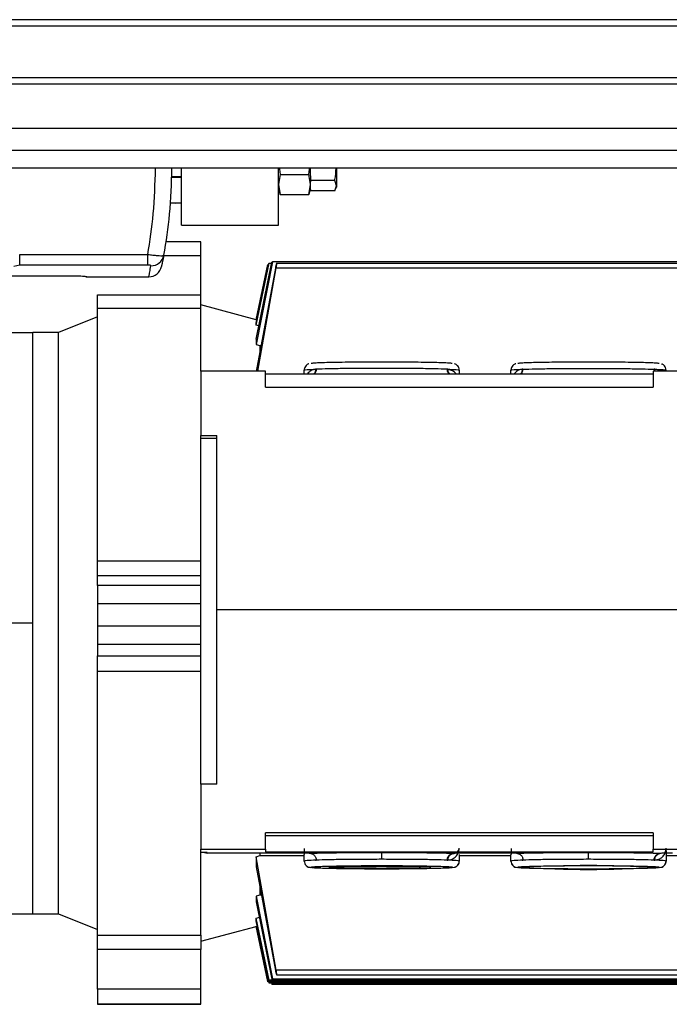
# Model space of a CAD drawing. Header units: millimetres. Extents: x 0 to 420, y 0 to 297.
# Tile 9 of 103: x 143.21 to 149.53, y 79.5 to 89.09. Entities that reach past the tile are written whole.
import ezdxf

# ---------------------------------------------------------------- set-up
doc = ezdxf.new("R2010")
doc.units = ezdxf.units.MM

msp = doc.modelspace()

# ---------------------------------------------------------------- linework, layer by layer
at = {"color": 7, "linetype": 'Continuous', "lineweight": 25}
for p, q in [((218.60707, 89.0864), (61.39293, 89.0864)), ((218.60707, 89.02351), (61.39293, 89.02351)), ((218.60707, 88.52042), (61.39293, 88.52042)), ((218.60707, 88.45754), (61.39293, 88.45754)), ((218.60707, 87.81224), (61.39293, 87.81224)), ((194.65672, 87.64003), (112.85575, 87.64003)), ((144.77931, 87.08728), (144.77931, 87.64003)), ((145.72259, 87.08728), (145.72259, 87.64003)), ((146.03702, 87.56646), (146.03702, 87.64003)), ((146.28857, 87.64003), (146.28857, 87.47069)), ((144.68012, 87.55892), (144.77931, 87.55892)), ((144.6834, 87.55264), (144.77931, 87.55264)), ((145.7403, 87.57887), (145.72259, 87.48184)), ((145.7403, 87.57887), (146.01932, 87.57887)), ((146.03702, 87.48184), (146.01932, 87.57887)), ((146.03702, 87.56646), (146.03702, 87.52094)), ((146.27222, 87.52094), (146.03702, 87.52094)), ((146.03702, 87.52094), (146.03702, 87.50695)), ((146.03702, 87.48184), (146.03702, 87.50695)), ((146.28857, 87.47069), (146.27222, 87.52094)), ((145.72259, 87.48184), (145.7403, 87.38481)), ((145.72259, 87.43315), (145.74041, 87.38421)), ((146.01921, 87.38421), (146.03702, 87.43315)), ((146.01932, 87.38481), (146.03702, 87.48184)), ((146.03702, 87.43315), (146.03702, 87.48184)), ((146.03702, 87.43315), (146.03702, 87.42045)), ((146.27222, 87.42045), (146.03702, 87.42045)), ((146.27222, 87.42045), (146.28857, 87.47069)), ((146.28302, 87.44211), (146.28857, 87.45734)), ((146.28857, 87.47069), (146.28857, 87.45734)), ((144.66728, 87.30615), (144.71874, 87.30109)), ((144.71874, 87.30109), (144.77931, 87.30704)), ((145.7403, 87.38481), (145.7387, 87.39244)), ((145.7403, 87.38481), (146.01932, 87.38481)), ((146.02092, 87.39244), (146.01932, 87.38481)), ((144.71874, 87.30109), (144.66658, 87.30109)), ((144.77931, 87.30109), (144.71874, 87.30109)), ((144.77931, 87.08728), (145.72259, 87.08728)), ((144.96797, 86.92367), (144.62435, 86.92367)), ((144.96797, 86.92378), (144.62436, 86.92378)), ((144.96797, 86.92367), (144.96797, 86.92378)), ((144.96797, 86.78784), (144.96797, 86.92367)), ((143.20548, 86.80122), (144.45261, 86.80122)), ((143.20548, 86.69788), (143.20548, 86.80122)), ((144.45261, 86.69788), (144.45261, 86.80122)), ((144.96797, 86.78784), (144.60541, 86.78784)), ((144.96797, 86.40814), (144.96797, 86.78784)), ((145.66467, 86.72941), (145.5072, 85.92668)), ((145.5072, 85.97577), (145.65861, 86.72743)), ((145.66467, 86.72941), (145.65861, 86.72743)), ((150.62768, 86.72941), (145.66467, 86.72941)), ((143.20548, 86.69788), (143.14897, 86.68334)), ((144.45261, 86.69788), (143.20548, 86.69788)), ((145.5072, 86.11365), (145.63256, 86.71616)), ((145.5072, 86.13353), (145.62944, 86.71412)), ((145.5072, 86.16615), (145.62153, 86.70387)), ((145.6934, 86.66956), (145.5072, 85.66221)), ((145.5244, 85.66561), (145.70199, 86.67149)), ((145.63256, 86.71616), (145.62944, 86.71412)), ((145.63256, 86.71616), (145.65634, 86.71616)), ((151.63385, 86.71368), (145.70168, 86.71368)), ((145.70199, 86.67149), (151.63385, 86.67149)), ((143.86011, 86.5842), (144.46256, 86.5842)), ((143.9618, 86.40814), (144.96797, 86.40814)), ((143.9618, 86.27451), (143.9618, 86.40814)), ((144.96797, 86.27451), (144.96797, 86.40814)), ((144.96797, 86.27451), (143.9618, 86.27451)), ((143.9618, 83.81938), (143.9618, 86.27451)), ((145.50721, 86.16615), (144.96797, 86.31064)), ((144.96797, 85.66561), (144.96797, 86.27451)), ((143.9618, 86.19582), (143.58448, 86.04338)), ((145.5072, 86.11365), (145.5072, 86.13353)), ((145.54296, 86.10382), (145.5072, 86.11365)), ((142.95563, 86.04338), (143.33294, 86.04338)), ((143.58448, 86.04338), (143.33294, 86.04338)), ((143.33294, 83.21353), (143.33294, 86.04338)), ((143.33294, 80.38436), (143.33294, 86.04338)), ((143.58448, 80.38436), (143.58448, 86.04338)), ((145.5072, 85.97577), (145.5072, 85.92668)), ((145.5072, 85.92668), (145.54296, 85.91606)), ((145.54296, 85.91606), (145.54296, 85.863)), ((145.54296, 85.91606), (145.55413, 85.91606)), ((145.97414, 85.63889), (145.97414, 85.6759)), ((146.09071, 85.68476), (146.08447, 85.68435)), ((147.37306, 85.68431), (147.36613, 85.68479)), ((147.48339, 85.6759), (147.48339, 85.63889)), ((147.98648, 85.63889), (147.98648, 85.6759)), ((148.10299, 85.68476), (148.09681, 85.68436)), ((149.3854, 85.68438), (149.37966, 85.68474)), ((149.37966, 85.68474), (149.38289, 85.66561)), ((149.38813, 85.66561), (149.3854, 85.68438)), ((144.96797, 85.66561), (144.96797, 85.0395)), ((145.59682, 85.66561), (144.96797, 85.66561)), ((145.59682, 85.50916), (145.59682, 85.66561)), ((145.59682, 85.63889), (149.36996, 85.63889)), ((149.36996, 85.66561), (149.36996, 85.50916)), ((149.99882, 85.66561), (149.36996, 85.66561)), ((145.59682, 85.50916), (149.36996, 85.50916)), ((144.96797, 85.0395), (145.12518, 85.0395)), ((144.96797, 85.01019), (144.96797, 85.0395)), ((145.12518, 85.01019), (144.96797, 85.01019)), ((144.96797, 81.64449), (144.96797, 85.01019)), ((145.12518, 83.34491), (145.12518, 85.0395)), ((143.9618, 83.81938), (144.96797, 83.81938)), ((143.9618, 83.67302), (143.9618, 83.81938)), ((144.96797, 83.67302), (143.9618, 83.67302)), ((143.9618, 83.57908), (143.9618, 83.67302)), ((144.96797, 83.57908), (143.9618, 83.57908)), ((143.9618, 83.57908), (143.9618, 83.40559)), ((143.9618, 83.40559), (144.96797, 83.40559)), ((143.9618, 83.40559), (143.9618, 83.18458)), ((145.12518, 83.34491), (149.8416, 83.34491)), ((145.12518, 81.64449), (145.12518, 83.34491)), ((143.33294, 83.21353), (142.95563, 83.21353)), ((143.33294, 80.38367), (143.33294, 83.21353)), ((144.96797, 83.18458), (143.9618, 83.18458)), ((143.9618, 83.18458), (143.9618, 83.00494)), ((144.96797, 83.00494), (143.9618, 83.00494)), ((143.9618, 83.00494), (143.9618, 82.8942)), ((143.9618, 82.8942), (144.96797, 82.8942)), ((143.9618, 82.74182), (143.9618, 82.8942)), ((144.96797, 82.74182), (143.9618, 82.74182)), ((143.9618, 80.17624), (143.9618, 82.74182)), ((144.96797, 81.64449), (144.96797, 81.0132)), ((145.12518, 81.64449), (144.96797, 81.64449)), ((149.36996, 81.1711), (145.59682, 81.1711)), ((145.59682, 81.0132), (145.59682, 81.1711)), ((149.36996, 81.1711), (149.36996, 81.0132)), ((149.36996, 81.14365), (145.59682, 81.14365)), ((144.96797, 81.0132), (145.59682, 81.0132)), ((144.96797, 80.98136), (144.96797, 81.0132)), ((145.03085, 80.98136), (144.96797, 80.98136)), ((144.96797, 80.17624), (144.96797, 80.98136)), ((145.03085, 80.97551), (145.03085, 80.98136)), ((145.59682, 81.0132), (145.59682, 80.98648)), ((145.59682, 80.98648), (149.36996, 80.98648)), ((145.97478, 81.02051), (145.97478, 80.9613)), ((147.98704, 81.02069), (147.98704, 80.96126)), ((149.36996, 81.0132), (149.99882, 81.0132)), ((149.36996, 80.98648), (149.36996, 81.0132)), ((149.49573, 81.00173), (149.49573, 80.89775)), ((145.91189, 80.97551), (145.03085, 80.97551)), ((145.5072, 80.93945), (145.54296, 80.95188)), ((145.5072, 80.93945), (145.5072, 80.83976)), ((145.70199, 79.83522), (145.5072, 80.93945)), ((145.54296, 80.97501), (145.54296, 80.95188)), ((145.54296, 80.95188), (145.97414, 80.95188)), ((145.97478, 80.9613), (145.97414, 80.96062)), ((145.97414, 80.89775), (145.97414, 80.96062)), ((146.03754, 80.97022), (146.03422, 80.97007)), ((146.08447, 80.90657), (146.09071, 80.90661)), ((147.36613, 80.90663), (147.37306, 80.90662)), ((147.42293, 80.97009), (147.41925, 80.97024)), ((147.48339, 80.96062), (147.48199, 80.96163)), ((147.48339, 80.96062), (147.48339, 80.89775)), ((147.48339, 80.95188), (147.98648, 80.95188)), ((147.92416, 80.97551), (147.54487, 80.97551)), ((147.98704, 80.96126), (147.98648, 80.96062)), ((147.98648, 80.89775), (147.98648, 80.96062)), ((148.04981, 80.97021), (148.04652, 80.97007)), ((148.09681, 80.90657), (148.10299, 80.90661)), ((149.37966, 80.90659), (149.3854, 80.90655)), ((149.43593, 80.97006), (149.43287, 80.9702)), ((149.49573, 80.95188), (151.58831, 80.95188)), ((145.5072, 80.83976), (145.6934, 79.83328)), ((146.04077, 80.83571), (146.03702, 80.83488)), ((147.42051, 80.83488), (147.41675, 80.83572)), ((148.05311, 80.83571), (148.04936, 80.83488)), ((149.43285, 80.83488), (149.42909, 80.83572)), ((145.54296, 80.63972), (145.54296, 80.56484)), ((145.54296, 80.56484), (145.5072, 80.55421)), ((145.5072, 80.55421), (145.5072, 80.49982)), ((145.5072, 80.55421), (145.66467, 79.75079)), ((145.5072, 80.49982), (145.65861, 79.74881)), ((145.55806, 80.56484), (145.54296, 80.56484)), ((142.95563, 80.38367), (143.33294, 80.38367)), ((143.33294, 80.38436), (143.58448, 80.38436)), ((143.33294, 80.38367), (143.33294, 80.38436)), ((143.33294, 80.38367), (143.58448, 80.38367)), ((143.58448, 80.38436), (143.9618, 80.23195)), ((143.58448, 80.38367), (143.58448, 80.38436)), ((143.58448, 80.38367), (143.9618, 80.23123)), ((145.5072, 80.34058), (145.54296, 80.35042)), ((145.5072, 80.31559), (145.5072, 80.34058)), ((145.63256, 79.73755), (145.5072, 80.34058)), ((145.62944, 79.7355), (145.5072, 80.31559)), ((144.96797, 80.11641), (145.50721, 80.2609)), ((145.5072, 80.2609), (145.5072, 80.26343)), ((145.62153, 79.72525), (145.5072, 80.26343)), ((145.5072, 80.2609), (145.62153, 79.72318)), ((143.9618, 80.17624), (144.96797, 80.17624)), ((143.9618, 80.03604), (143.9618, 80.17624)), ((144.96797, 80.17624), (144.96797, 80.03604)), ((144.96797, 80.03604), (143.9618, 80.03604)), ((143.9618, 79.65184), (143.9618, 80.03604)), ((144.96797, 79.65184), (144.96797, 80.03604)), ((151.63385, 79.83522), (145.70199, 79.83522)), ((145.6252, 79.73306), (145.62944, 79.71293)), ((145.62944, 79.7355), (145.63256, 79.73755)), ((150.62768, 79.7355), (145.62944, 79.7355)), ((150.62768, 79.73755), (145.63256, 79.73755)), ((145.65861, 79.74881), (145.66467, 79.75079)), ((150.62768, 79.74881), (145.65861, 79.74881)), ((145.66467, 79.75079), (150.62768, 79.75079)), ((145.7057, 79.79109), (151.63385, 79.79109)), ((144.96797, 79.65184), (143.9618, 79.65184)), ((143.9618, 79.65184), (143.9618, 79.50825)), ((144.96797, 79.50825), (144.96797, 79.65184)), ((145.62146, 79.72422), (145.62153, 79.72525)), ((145.62153, 79.72318), (145.62146, 79.72422)), ((145.62153, 79.72525), (146.38436, 79.72525)), ((146.38436, 79.72318), (145.62153, 79.72318)), ((145.62944, 79.71293), (150.62768, 79.71293)), ((145.63256, 79.71089), (145.62944, 79.71293)), ((145.63256, 79.71089), (150.62768, 79.71089)), ((145.65634, 79.71089), (145.65861, 79.69962)), ((145.65861, 79.69962), (150.62768, 79.69962)), ((145.66467, 79.69764), (145.65861, 79.69962)), ((150.62768, 79.69764), (145.66467, 79.69764)), ((146.69585, 79.72525), (149.84307, 79.72525)), ((149.84307, 79.72318), (146.69585, 79.72318)), ((143.9618, 79.50825), (144.96797, 79.50825)), ((143.9618, 79.50825), (143.9618, 79.50327)), ((143.9618, 79.50327), (144.96797, 79.50327)), ((144.96797, 79.50327), (144.96797, 79.50825))]:
    msp.add_line(p, q, dxfattribs=at)
at = {"color": 7, "linetype": 'Continuous'}
msp.add_line((64.91453, 88.03057), (215.08547, 88.03057), dxfattribs=at)
at = {"color": 7, "linetype": 'Continuous', "lineweight": 25}
for centre, radius, start, end in [((144.48427, 86.81569), 0.12419, 269.208472, 349.454812), ((144.46256, 86.70997), 0.12577, 270, 348.60736), ((143.86011, 86.61564), 0.03144, 239.865759, 270), ((148.74111, 92.43286), 11.61638, 266.775263, 273.224737), ((148.73834, 69.08), 11.77318, 86.804782, 93.167497), ((146.54011, 77.4242), 2.30345, 86.870026, 93.129974), ((146.54011, 82.02423), 2.30345, 266.870026, 273.129974)]:
    msp.add_arc(centre, radius, start, end, dxfattribs=at)
for points, knots in [([(144.45261, 86.80122), (144.4727, 86.93245), (144.51506, 87.20905), (144.52292, 87.49155), (144.52705, 87.64003)], [0, 0, 0, 0, 0.47440878, 1, 1, 1, 1]), ([(144.68424, 87.64003), (144.67999, 87.49098), (144.67185, 87.20565), (144.62753, 86.92636), (144.60636, 86.79296)], [0, 0, 0, 0, 0.5223772, 1, 1, 1, 1]), ([(145.73393, 87.64003), (145.73497, 87.62192), (145.73614, 87.60141), (145.73986, 87.58124), (145.7403, 87.57887)], [0, 0, 0, 0, 0.8824556, 1, 1, 1, 1]), ([(146.01932, 87.57887), (146.01976, 87.58124), (146.02348, 87.60141), (146.02465, 87.62192), (146.02569, 87.64003)], [0, 0, 0, 0, 0.1175444, 1, 1, 1, 1]), ([(146.27222, 87.52094), (146.27275, 87.52379), (146.28005, 87.56306), (146.28227, 87.60299), (146.28433, 87.64003)], [0, 0, 0, 0, 0.07274297, 1, 1, 1, 1]), ([(144.45261, 86.80122), (144.46888, 86.79912), (144.50152, 86.79491), (144.54528, 86.79088), (144.57946, 86.78909), (144.60171, 86.78963), (144.60484, 86.79187), (144.60636, 86.79296)], [0, 0, 0, 0, 0.2031561, 0.4077184, 0.6081168, 0.8102288, 1, 1, 1, 1]), ([(144.60636, 86.79296), (144.60231, 86.77087), (144.59417, 86.72658), (144.58738, 86.69279), (144.5864, 86.68786), (144.58586, 86.68512)], [0, 0, 0, 0, 0.3075818, 0.616784, 1, 1, 1, 1]), ([(144.48256, 86.69151), (144.48241, 86.69213), (144.4821, 86.6934), (144.47804, 86.69519), (144.47139, 86.69667), (144.46258, 86.69769), (144.45593, 86.69781), (144.45261, 86.69788)], [0, 0, 0, 0, 0.19867215, 0.4049264, 0.603668, 0.80260166, 1, 1, 1, 1]), ([(144.46256, 86.5842), (144.46309, 86.5869), (144.46405, 86.59178), (144.47071, 86.62531), (144.4786, 86.66942), (144.48256, 86.69151)], [0, 0, 0, 0, 0.3816275, 0.6902326, 1, 1, 1, 1]), ([(145.70581, 86.71367), (145.70513, 86.71288), (145.70377, 86.71128), (145.7005, 86.701), (145.69684, 86.68659), (145.69455, 86.67524), (145.6934, 86.66956)], [0, 0, 0, 0, 0.2495487, 0.4997848, 0.7498929, 1, 1, 1, 1]), ([(145.70199, 86.67149), (145.70253, 86.67446), (145.7036, 86.68039), (145.70525, 86.69107), (145.70665, 86.70256), (145.7071, 86.71209), (145.70625, 86.71314), (145.70581, 86.71367)], [0, 0, 0, 0, 0.1326469, 0.2649383, 0.5009272, 0.7489297, 1, 1, 1, 1]), ([(136.40261, 86.59363), (137.07542, 86.59464), (138.42134, 86.59667), (140.3151, 86.59725), (142.0827, 86.59616), (143.17629, 86.59447), (143.72316, 86.59363)], [0, 0, 0, 0, 0.2757904, 0.5517065, 0.7758195, 1, 1, 1, 1]), ([(143.72316, 86.59363), (143.73723, 86.59354), (143.76538, 86.59338), (143.80205, 86.5924), (143.82888, 86.59111), (143.83964, 86.59007), (143.84183, 86.58953), (143.84221, 86.58943)], [0, 0, 0, 0, 0.2392418, 0.4787966, 0.7155298, 0.9504737, 1, 1, 1, 1]), ([(143.84221, 86.58943), (143.85116, 86.58681), (143.86011, 86.58419), (143.86011, 86.5842), (143.86011, 86.5842)], [0, 0, 0, 0, 0.99998848, 1, 1, 1, 1]), ([(146.02006, 85.73698), (146.01703, 85.73599), (146.01148, 85.73419), (145.99778, 85.7262), (145.98441, 85.71246), (145.97555, 85.69437), (145.97456, 85.68136), (145.97414, 85.6759)], [0, 0, 0, 0, 0.2122391, 0.3887597, 0.597892, 0.8310368, 1, 1, 1, 1]), ([(146.08447, 85.68435), (146.06796, 85.68042), (146.03564, 85.67272), (146.01592, 85.65121), (146.00627, 85.64069)], [0, 0, 0, 0, 0.5105348, 1, 1, 1, 1]), ([(147.41567, 85.73985), (147.41378, 85.74048), (147.40893, 85.74211), (147.37129, 85.74463), (147.30782, 85.74728), (147.221, 85.7496), (147.11557, 85.7515), (146.99519, 85.75292), (146.86459, 85.75379), (146.72876, 85.75408), (146.59294, 85.75379), (146.46234, 85.75292), (146.34196, 85.7515), (146.23652, 85.7496), (146.14971, 85.74728), (146.08623, 85.74463), (146.04853, 85.7421), (146.04367, 85.74047), (146.04177, 85.73983)], [0, 0, 0, 0, 0.0416133, 0.1070655, 0.1725177, 0.2379699, 0.3034221, 0.3688743, 0.4343265, 0.4997788, 0.565231, 0.6306832, 0.6961354, 0.7615876, 0.8270398, 0.892492, 0.9579442, 1, 1, 1, 1]), ([(146.08447, 85.68435), (146.0838, 85.67681), (146.08241, 85.66115), (146.07516, 85.64486), (146.06841, 85.63963), (146.06745, 85.63889)], [0, 0, 0, 0, 0.44349111, 0.92124193, 1, 1, 1, 1]), ([(146.09071, 85.68476), (146.09002, 85.67684), (146.08895, 85.66466), (146.0822, 85.65027), (146.07746, 85.64259), (146.074, 85.63942), (146.07342, 85.63889)], [0, 0, 0, 0, 0.45466719, 0.69942251, 0.94937188, 1, 1, 1, 1]), ([(147.38344, 85.63889), (147.38285, 85.63943), (147.37939, 85.64261), (147.37463, 85.65029), (147.3679, 85.66468), (147.36683, 85.67687), (147.36613, 85.68479)], [0, 0, 0, 0, 0.0513442, 0.301105, 0.5456757, 1, 1, 1, 1]), ([(147.38998, 85.63889), (147.389, 85.63966), (147.38226, 85.64491), (147.37507, 85.66118), (147.37371, 85.67679), (147.37306, 85.68431)], [0, 0, 0, 0, 0.0811619, 0.557547, 1, 1, 1, 1]), ([(147.45184, 85.63889), (147.45136, 85.63973), (147.43701, 85.66471), (147.40449, 85.67468), (147.37306, 85.68431)], [0, 0, 0, 0, 0.0334213, 1, 1, 1, 1]), ([(147.48339, 85.6759), (147.48242, 85.6843), (147.4807, 85.69914), (147.46973, 85.71635), (147.45811, 85.72715), (147.44759, 85.73327), (147.44078, 85.73602), (147.43822, 85.73672), (147.43737, 85.73695)], [0, 0, 0, 0, 0.2562152, 0.4526757, 0.6225666, 0.7748846, 0.9261333, 1, 1, 1, 1]), ([(148.0324, 85.73698), (148.02937, 85.73599), (148.02382, 85.73419), (148.01012, 85.7262), (147.99675, 85.71246), (147.98789, 85.69437), (147.9869, 85.68136), (147.98648, 85.6759)], [0, 0, 0, 0, 0.2122391, 0.3887597, 0.597892, 0.8310368, 1, 1, 1, 1]), ([(148.09681, 85.68436), (148.08024, 85.68041), (148.04783, 85.67269), (148.02812, 85.65112), (148.0185, 85.64058)], [0, 0, 0, 0, 0.5115246, 1, 1, 1, 1]), ([(149.42801, 85.73985), (149.42612, 85.74048), (149.42127, 85.74211), (149.38363, 85.74463), (149.32016, 85.74728), (149.23335, 85.7496), (149.12791, 85.7515), (149.00753, 85.75292), (148.87693, 85.75379), (148.74111, 85.75408), (148.60528, 85.75379), (148.47468, 85.75292), (148.3543, 85.7515), (148.24887, 85.7496), (148.16206, 85.74728), (148.09857, 85.74463), (148.06087, 85.7421), (148.05601, 85.74047), (148.05411, 85.73983)], [0, 0, 0, 0, 0.0416133, 0.1070655, 0.1725177, 0.2379699, 0.3034221, 0.3688743, 0.4343265, 0.4997788, 0.565231, 0.6306832, 0.6961354, 0.7615876, 0.8270398, 0.892492, 0.9579442, 1, 1, 1, 1]), ([(148.09681, 85.68436), (148.09614, 85.67681), (148.09474, 85.66114), (148.08749, 85.64485), (148.08074, 85.63963), (148.07978, 85.63889)], [0, 0, 0, 0, 0.4435945, 0.9214807, 1, 1, 1, 1]), ([(148.08532, 85.63889), (148.08603, 85.63942), (148.09256, 85.64429), (148.10033, 85.66055), (148.1021, 85.67669), (148.10299, 85.68476)], [0, 0, 0, 0, 0.0573046, 0.5286523, 1, 1, 1, 1]), ([(149.43629, 85.66561), (149.43547, 85.66639), (149.42346, 85.6779), (149.40376, 85.68125), (149.3854, 85.68438)], [0, 0, 0, 0, 0.0679685, 1, 1, 1, 1]), ([(149.49573, 85.6759), (149.49476, 85.6843), (149.49305, 85.69914), (149.48207, 85.71635), (149.47045, 85.72715), (149.45994, 85.73327), (149.45312, 85.73602), (149.45056, 85.73672), (149.44971, 85.73695)], [0, 0, 0, 0, 0.2562152, 0.4526757, 0.6225666, 0.7748846, 0.9261333, 1, 1, 1, 1]), ([(145.00519, 80.98136), (145.00572, 80.981), (145.013, 80.97598), (145.02226, 80.97574), (145.03085, 80.97551)], [0, 0, 0, 0, 0.0726144, 1, 1, 1, 1]), ([(146.72876, 80.9786), (146.66119, 80.97849), (146.52385, 80.97827), (146.33033, 80.97651), (146.15937, 80.97385), (146.07772, 80.97142), (146.03754, 80.97022)], [0, 0, 0, 0, 0.2459924, 0.5, 0.7540076, 1, 1, 1, 1]), ([(147.41925, 80.97024), (147.37906, 80.97144), (147.29737, 80.97387), (147.12658, 80.97652), (146.93334, 80.97827), (146.79623, 80.97849), (146.72876, 80.9786)], [0, 0, 0, 0, 0.246006, 0.5, 0.7539941, 1, 1, 1, 1]), ([(146.72876, 80.91434), (146.72876, 80.92227), (146.72876, 80.93446), (146.72876, 80.94927), (146.72876, 80.95952), (146.72876, 80.96786), (146.72876, 80.97602), (146.72876, 80.97758), (146.72876, 80.9786)], [0, 0, 0, 0, 0.23945684, 0.36836066, 0.5, 0.63163934, 0.76054316, 1, 1, 1, 1]), ([(147.37306, 80.90662), (147.38749, 80.90892), (147.41912, 80.91396), (147.44636, 80.93597), (147.46354, 80.95795), (147.47242, 80.97465), (147.47824, 80.99236), (147.481, 81.00399), (147.4818, 81.01619), (147.48199, 81.01908)], [0, 0, 0, 0, 0.2265202, 0.4965102, 0.6257185, 0.7604039, 0.8646895, 0.968016, 1, 1, 1, 1]), ([(147.42293, 80.97009), (147.43723, 80.97312), (147.46198, 80.97834), (147.47616, 80.998), (147.4807, 81.01145), (147.48179, 81.01866), (147.48196, 81.02255), (147.48199, 81.02371), (147.48199, 81.02428), (147.48199, 81.02454)], [0, 0, 0, 0, 0.4359023, 0.7538898, 0.945166, 0.9892564, 0.9956508, 0.997993, 1, 1, 1, 1]), ([(147.47876, 81.01595), (147.47843, 81.01383), (147.4769, 81.00391), (147.46558, 80.98894), (147.44657, 80.97412), (147.43081, 80.97144), (147.42293, 80.97009)], [0, 0, 0, 0, 0.0827474, 0.3884983, 0.6942491, 1, 1, 1, 1]), ([(148.74111, 80.9786), (148.67352, 80.97849), (148.53616, 80.97827), (148.34261, 80.97651), (148.17163, 80.97385), (148.08998, 80.97141), (148.04981, 80.97021)], [0, 0, 0, 0, 0.245991, 0.5, 0.7540089, 1, 1, 1, 1]), ([(149.43287, 80.9702), (149.39271, 80.9714), (149.31109, 80.97384), (149.14, 80.97651), (148.94627, 80.97827), (148.80876, 80.97849), (148.74111, 80.9786)], [0, 0, 0, 0, 0.2459824, 0.5, 0.7540177, 1, 1, 1, 1]), ([(148.74111, 80.91434), (148.74111, 80.92227), (148.74111, 80.93446), (148.74111, 80.94927), (148.74111, 80.95952), (148.74111, 80.96786), (148.74111, 80.97602), (148.74111, 80.97758), (148.74111, 80.9786)], [0, 0, 0, 0, 0.2394568, 0.3683607, 0.5, 0.6316393, 0.7605432, 1, 1, 1, 1]), ([(149.3854, 80.90655), (149.40247, 80.9093), (149.42771, 80.91338), (149.45245, 80.93039), (149.46763, 80.94502), (149.47983, 80.9623), (149.48889, 80.98155), (149.49347, 80.99822), (149.49518, 81.01211), (149.49557, 81.01712), (149.49565, 81.02216), (149.49566, 81.02308), (149.49566, 81.02352), (149.49566, 81.02372)], [0, 0, 0, 0, 0.2474724, 0.3660853, 0.4971654, 0.6151471, 0.7475393, 0.8875291, 0.9469378, 0.9926932, 0.9969321, 0.9985712, 1, 1, 1, 1]), ([(146.03754, 80.97022), (146.03525, 80.9709), (146.03093, 80.97219), (146.00786, 80.97368), (145.98192, 80.97462), (145.9606, 80.97511), (145.93712, 80.97544), (145.92003, 80.97549), (145.91189, 80.97551)], [0, 0, 0, 0, 0.3191814, 0.6012738, 0.7213474, 0.8259092, 0.9170539, 1, 1, 1, 1]), ([(145.97414, 80.89775), (145.97511, 80.88935), (145.97683, 80.8745), (145.9878, 80.8573), (145.99942, 80.8465), (146.00994, 80.84038), (146.01675, 80.83763), (146.01931, 80.83692), (146.02016, 80.83669)], [0, 0, 0, 0, 0.2562152, 0.4526757, 0.6225666, 0.7748846, 0.9261333, 1, 1, 1, 1]), ([(146.03754, 80.97022), (146.04423, 80.96928), (146.05452, 80.96785), (146.0669, 80.95984), (146.07542, 80.9516), (146.08228, 80.94144), (146.08891, 80.92671), (146.09, 80.91453), (146.09071, 80.90661)], [0, 0, 0, 0, 0.2394568, 0.3683607, 0.5, 0.6316393, 0.7605432, 1, 1, 1, 1]), ([(147.36613, 80.90663), (147.36684, 80.91455), (147.36794, 80.92673), (147.37456, 80.94146), (147.38141, 80.95163), (147.38992, 80.95986), (147.40229, 80.96787), (147.41257, 80.96931), (147.41925, 80.97024)], [0, 0, 0, 0, 0.23945684, 0.36836066, 0.5, 0.63163934, 0.76054316, 1, 1, 1, 1]), ([(147.37306, 80.90662), (147.37364, 80.9143), (147.37483, 80.93024), (147.38616, 80.95112), (147.40299, 80.96608), (147.41645, 80.96879), (147.42293, 80.97009)], [0, 0, 0, 0, 0.2407676, 0.5, 0.7592324, 1, 1, 1, 1]), ([(147.54487, 80.97551), (147.53676, 80.97549), (147.51973, 80.97545), (147.49632, 80.97511), (147.47505, 80.97462), (147.44913, 80.97369), (147.42603, 80.97221), (147.4216, 80.97093), (147.41925, 80.97024)], [0, 0, 0, 0, 0.0829709, 0.1741903, 0.2786229, 0.3987594, 0.6807391, 1, 1, 1, 1]), ([(147.43747, 80.83667), (147.4405, 80.83765), (147.44605, 80.83946), (147.45975, 80.84744), (147.47312, 80.86119), (147.48198, 80.87928), (147.48297, 80.89228), (147.48339, 80.89775)], [0, 0, 0, 0, 0.212239, 0.3887597, 0.597892, 0.8310368, 1, 1, 1, 1]), ([(148.04981, 80.97021), (148.04753, 80.9709), (148.04322, 80.97219), (148.02015, 80.97368), (147.9942, 80.97462), (147.97288, 80.97511), (147.9494, 80.97544), (147.9323, 80.97549), (147.92416, 80.97551)], [0, 0, 0, 0, 0.3191738, 0.6012772, 0.7213558, 0.8259192, 0.9170607, 1, 1, 1, 1]), ([(147.98648, 80.89775), (147.98745, 80.88935), (147.98917, 80.8745), (148.00014, 80.8573), (148.01176, 80.8465), (148.02228, 80.84038), (148.02909, 80.83763), (148.03166, 80.83692), (148.0325, 80.83669)], [0, 0, 0, 0, 0.2562152, 0.4526757, 0.6225666, 0.7748846, 0.9261333, 1, 1, 1, 1]), ([(148.04981, 80.97021), (148.0565, 80.96928), (148.06679, 80.96785), (148.07917, 80.95983), (148.08769, 80.9516), (148.09456, 80.94143), (148.10119, 80.92671), (148.10228, 80.91452), (148.10299, 80.90661)], [0, 0, 0, 0, 0.2394568, 0.3683607, 0.5, 0.6316393, 0.7605432, 1, 1, 1, 1]), ([(149.37966, 80.90659), (149.38037, 80.91451), (149.38146, 80.92669), (149.3881, 80.94142), (149.39496, 80.95159), (149.40349, 80.95982), (149.41588, 80.96783), (149.42618, 80.96927), (149.43287, 80.9702)], [0, 0, 0, 0, 0.2394568, 0.3683607, 0.5, 0.6316393, 0.7605432, 1, 1, 1, 1]), ([(149.3854, 80.90655), (149.38601, 80.91426), (149.38726, 80.9303), (149.39879, 80.95127), (149.41583, 80.96622), (149.4294, 80.96881), (149.43593, 80.97006)], [0, 0, 0, 0, 0.2406551, 0.5, 0.7593449, 1, 1, 1, 1]), ([(149.55854, 80.97551), (149.55038, 80.97549), (149.53325, 80.97544), (149.50973, 80.97511), (149.48838, 80.97461), (149.46241, 80.97367), (149.43936, 80.97218), (149.43512, 80.97089), (149.43287, 80.9702)], [0, 0, 0, 0, 0.0828478, 0.1740096, 0.2784703, 0.3986979, 0.6808759, 1, 1, 1, 1]), ([(149.44981, 80.83667), (149.45284, 80.83765), (149.45839, 80.83946), (149.47209, 80.84744), (149.48546, 80.86119), (149.49432, 80.87928), (149.49531, 80.89228), (149.49573, 80.89775)], [0, 0, 0, 0, 0.212239, 0.3887597, 0.597892, 0.8310368, 1, 1, 1, 1]), ([(146.72876, 80.85009), (146.68349, 80.85003), (146.59294, 80.84992), (146.46234, 80.84901), (146.34196, 80.84761), (146.23652, 80.8457), (146.14974, 80.84338), (146.08614, 80.84073), (146.04774, 80.83814), (146.04283, 80.83643), (146.04077, 80.83571)], [0, 0, 0, 0, 0.1295681, 0.2591362, 0.3887044, 0.5182725, 0.6478406, 0.7774087, 0.9069768, 1, 1, 1, 1]), ([(146.24868, 80.83881), (146.25405, 80.83911), (146.2603, 80.83946), (146.27706, 80.84042), (146.31481, 80.84168), (146.37896, 80.84328), (146.45957, 80.84461), (146.55058, 80.84558), (146.64882, 80.84614), (146.75017, 80.84626), (146.85082, 80.84595), (146.94639, 80.84521), (147.03261, 80.84413), (147.07916, 80.84314), (147.10157, 80.84266)], [0, 0, 0, 0, 0.0444963, 0.0517276, 0.1421206, 0.2366932, 0.3324677, 0.4286468, 0.5249875, 0.6213962, 0.7178261, 0.8142364, 0.910584, 1, 1, 1, 1]), ([(147.41675, 80.83572), (147.4147, 80.83643), (147.40978, 80.83814), (147.37138, 80.84073), (147.30779, 80.84338), (147.22101, 80.8457), (147.11556, 80.84761), (146.99519, 80.84901), (146.86459, 80.84992), (146.77404, 80.85003), (146.72876, 80.85009)], [0, 0, 0, 0, 0.0929393, 0.2225194, 0.3520995, 0.4816796, 0.6112597, 0.7408398, 0.8704199, 1, 1, 1, 1]), ([(147.10157, 80.84263), (147.09889, 80.84272), (147.05957, 80.84404), (146.92728, 80.84564), (146.79494, 80.84603), (146.72876, 80.84622)], [0, 0, 0, 0, 0.03528237, 0.51764119, 1, 1, 1, 1]), ([(147.10432, 80.82722), (147.10075, 80.8271), (147.06073, 80.82573), (146.92744, 80.82411), (146.79499, 80.82373), (146.72876, 80.82354)], [0, 0, 0, 0, 0.0465851, 0.5232926, 1, 1, 1, 1]), ([(147.10157, 80.84266), (147.10334, 80.84262), (147.13013, 80.8421), (147.16906, 80.84084), (147.19489, 80.83958), (147.20755, 80.83895)], [0, 0, 0, 0, 0.0348978, 0.5272946, 1, 1, 1, 1]), ([(148.74111, 80.85009), (148.69583, 80.85003), (148.60528, 80.84992), (148.47468, 80.84901), (148.35431, 80.84761), (148.24886, 80.8457), (148.16208, 80.84338), (148.09849, 80.84073), (148.06008, 80.83814), (148.05517, 80.83643), (148.05311, 80.83571)], [0, 0, 0, 0, 0.1295681, 0.2591362, 0.3887044, 0.5182725, 0.6478406, 0.7774087, 0.9069768, 1, 1, 1, 1]), ([(149.42909, 80.83572), (149.42704, 80.83643), (149.42212, 80.83814), (149.38373, 80.84073), (149.32013, 80.84338), (149.23335, 80.8457), (149.12791, 80.84761), (149.00753, 80.84901), (148.87693, 80.84992), (148.78638, 80.85003), (148.74111, 80.85009)], [0, 0, 0, 0, 0.0929393, 0.2225194, 0.3520995, 0.4816796, 0.6112597, 0.7408398, 0.8704199, 1, 1, 1, 1]), ([(145.6934, 79.83328), (145.69454, 79.82767), (145.69682, 79.81646), (145.69992, 79.8046), (145.7022, 79.79739), (145.70415, 79.79246), (145.70564, 79.79055), (145.70652, 79.79176), (145.70698, 79.79525), (145.70668, 79.80335), (145.70527, 79.81533), (145.70361, 79.82623), (145.70253, 79.83222), (145.70199, 79.83522)], [0, 0, 0, 0, 0.1248233, 0.2495897, 0.3171985, 0.3847137, 0.4995875, 0.5626998, 0.6257222, 0.7495145, 0.8675158, 0.9336565, 1, 1, 1, 1]), ([(146.38436, 79.72525), (146.37605, 79.72574), (146.36387, 79.72647), (146.35405, 79.73333), (146.35093, 79.7355)], [0, 0, 0, 0, 0.6829022, 1, 1, 1, 1]), ([(146.72928, 79.7355), (146.72616, 79.73333), (146.71634, 79.72647), (146.70416, 79.72574), (146.69585, 79.72525)], [0, 0, 0, 0, 0.31747088, 1, 1, 1, 1]), ([(146.38436, 79.72525), (146.38948, 79.72554), (146.40058, 79.72617), (146.43375, 79.727), (146.48153, 79.72763), (146.54011, 79.72787), (146.59868, 79.72763), (146.64647, 79.727), (146.67963, 79.72617), (146.69073, 79.72554), (146.69585, 79.72525)], [0, 0, 0, 0, 0.1023485, 0.2218879, 0.3564467, 0.4999996, 0.6435526, 0.7781116, 0.8976513, 1, 1, 1, 1]), ([(146.54011, 79.72064), (146.52341, 79.72067), (146.48899, 79.72074), (146.44203, 79.72129), (146.4039, 79.72212), (146.39078, 79.72284), (146.38436, 79.72318)], [0, 0, 0, 0, 0.2408455, 0.4963447, 0.7538156, 1, 1, 1, 1]), ([(146.69585, 79.72318), (146.68944, 79.72284), (146.67631, 79.72212), (146.63818, 79.72129), (146.59123, 79.72074), (146.55681, 79.72067), (146.54011, 79.72064)], [0, 0, 0, 0, 0.2461843, 0.5036552, 0.7591544, 1, 1, 1, 1])]:
    msp.add_open_spline(points, degree=3, knots=knots, dxfattribs=at)
for points in [[(145.97414, 85.6759), (145.97929, 85.67747), (145.98959, 85.6806), (146.05701, 85.68338), (146.09071, 85.68476)], [(147.36613, 85.68479), (147.32834, 85.68591), (147.25274, 85.68815), (147.09558, 85.69059), (146.91818, 85.69215), (146.72812, 85.69267), (146.53811, 85.69214), (146.36082, 85.69058), (146.20385, 85.68813), (146.12843, 85.68588), (146.09071, 85.68476)], [(147.36613, 85.68479), (147.40004, 85.6834), (147.46785, 85.68062), (147.47821, 85.67747), (147.48339, 85.6759)], [(147.98648, 85.6759), (147.99163, 85.67747), (148.00192, 85.6806), (148.0693, 85.68337), (148.10299, 85.68476)], [(148.10299, 85.68476), (148.14076, 85.68588), (148.21629, 85.68813), (148.37356, 85.69058), (148.55118, 85.69215), (148.74152, 85.69267), (148.93183, 85.69214), (149.10937, 85.69057), (149.26652, 85.68812), (149.34195, 85.68587), (149.37966, 85.68474)], [(149.37966, 85.68474), (149.41322, 85.68336), (149.48035, 85.68059), (149.49061, 85.67746), (149.49573, 85.6759)], [(146.09071, 80.90661), (146.05701, 80.90522), (145.98959, 80.90245), (145.97929, 80.89931), (145.97414, 80.89775)], [(145.97414, 80.89775), (145.97508, 80.88951), (145.97697, 80.87303), (145.99152, 80.85225), (146.0123, 80.83771), (146.02878, 80.83582), (146.03702, 80.83488)], [(146.72876, 80.91434), (146.66537, 80.91424), (146.53857, 80.91404), (146.3611, 80.91242), (146.20395, 80.90998), (146.12846, 80.90773), (146.09071, 80.90661)], [(147.36613, 80.90663), (147.32837, 80.90775), (147.25285, 80.91), (147.09586, 80.91242), (146.91864, 80.91404), (146.79206, 80.91424), (146.72876, 80.91434)], [(147.48339, 80.89775), (147.47821, 80.89932), (147.46785, 80.90246), (147.40004, 80.90524), (147.36613, 80.90663)], [(147.42051, 80.83488), (147.42875, 80.83582), (147.44523, 80.83771), (147.46601, 80.85225), (147.48056, 80.87303), (147.48245, 80.88951), (147.48339, 80.89775)], [(148.10299, 80.90661), (148.0693, 80.90522), (148.00192, 80.90245), (147.99163, 80.89931), (147.98648, 80.89775)], [(147.98648, 80.89775), (147.98742, 80.88951), (147.98931, 80.87303), (148.00386, 80.85225), (148.02464, 80.83771), (148.04112, 80.83582), (148.04936, 80.83488)], [(148.74111, 80.91434), (148.6777, 80.91424), (148.55088, 80.91404), (148.37338, 80.91242), (148.21622, 80.90998), (148.14073, 80.90773), (148.10299, 80.90661)], [(149.37966, 80.90659), (149.34192, 80.90772), (149.26646, 80.90997), (149.1092, 80.91241), (148.93154, 80.91404), (148.80458, 80.91424), (148.74111, 80.91434)], [(149.49573, 80.89775), (149.49061, 80.89931), (149.48035, 80.90244), (149.41322, 80.90521), (149.37966, 80.90659)], [(149.43285, 80.83488), (149.44109, 80.83582), (149.45757, 80.83771), (149.47836, 80.85225), (149.4929, 80.87303), (149.49479, 80.88951), (149.49573, 80.89775)], [(146.72876, 80.81966), (146.68349, 80.81972), (146.59294, 80.81983), (146.46234, 80.82074), (146.34197, 80.82214), (146.2365, 80.82405), (146.14981, 80.82637), (146.08588, 80.82902), (146.04475, 80.83189), (146.0396, 80.83388), (146.03702, 80.83488)], [(146.72876, 80.84622), (146.66119, 80.84605), (146.52605, 80.8457), (146.3556, 80.84308), (146.23636, 80.83933), (146.22085, 80.83636), (146.2131, 80.83488)], [(146.72876, 80.82354), (146.66119, 80.82371), (146.52605, 80.82405), (146.3556, 80.82667), (146.23636, 80.83042), (146.22085, 80.83339), (146.2131, 80.83488)], [(147.42051, 80.83488), (147.41793, 80.83388), (147.41278, 80.83189), (147.37165, 80.82902), (147.30772, 80.82637), (147.22103, 80.82405), (147.11556, 80.82214), (146.99519, 80.82074), (146.86459, 80.81983), (146.77404, 80.81972), (146.72876, 80.81966)], [(148.74111, 80.81966), (148.69583, 80.81972), (148.60528, 80.81983), (148.47468, 80.82074), (148.35431, 80.82214), (148.24884, 80.82405), (148.16215, 80.82637), (148.09822, 80.82902), (148.05709, 80.83189), (148.05194, 80.83388), (148.04936, 80.83488)], [(149.43285, 80.83488), (149.43027, 80.83388), (149.42512, 80.83189), (149.38399, 80.82902), (149.32006, 80.82637), (149.23337, 80.82405), (149.1279, 80.82214), (149.00753, 80.82074), (148.87693, 80.81983), (148.78638, 80.81972), (148.74111, 80.81966)]]:
    msp.add_open_spline(points, degree=3, dxfattribs=at)

doc.saveas('drawing.dxf')
